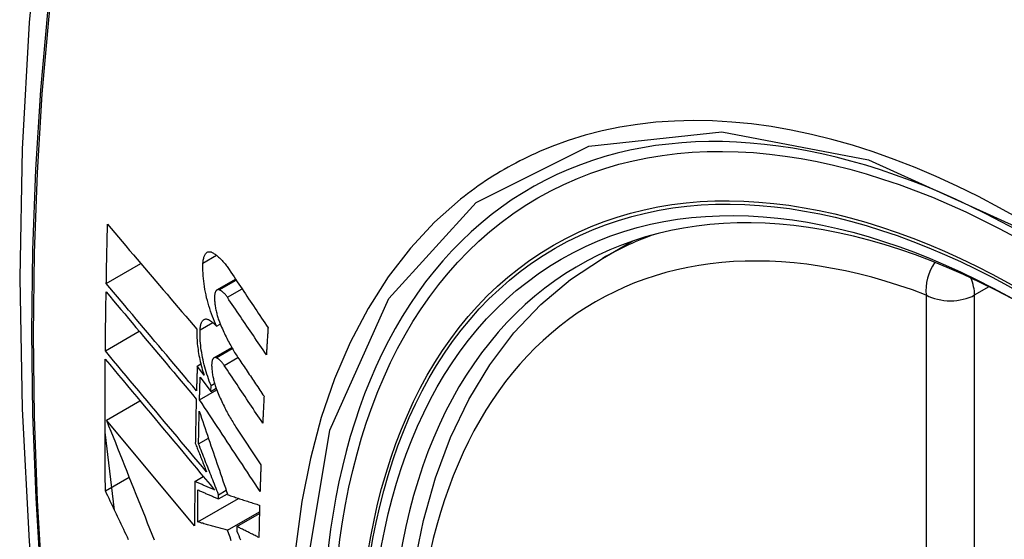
# Model space of a CAD drawing. Header units: inches. Extents: x 532.4 to 626.5, y 208.9 to 290.2.
# Tile 35 of 122: x 534.935 to 535.275, y 281.019 to 281.198. Entities that reach past the tile are written whole.
import ezdxf

# ---------------------------------------------------------------- set-up
doc = ezdxf.new("R2010")
doc.units = ezdxf.units.IN
doc.header["$MEASUREMENT"] = 0
doc.layers.add('Visible Edges(ANSI)', color=7, linetype='Continuous', lineweight=25)
doc.layers.add('Visible Tangent Edges(ANSI)', color=7, linetype='Continuous', lineweight=25)

msp = doc.modelspace()

# ---------------------------------------------------------------- linework, layer by layer
at = {"layer": 'Visible Edges(ANSI)'}
for p, q in [((535.13622, 281.11598), (535.14649, 281.12191)), ((534.96472, 281.10728), (534.97668, 281.11419)), ((535.00299, 281.10507), (535.00942, 281.10878)), ((535.00285, 281.09255), (535.00412, 281.09328)), ((534.9644, 281.08403), (534.9761, 281.09079)), ((535.00194, 281.08161), (535.00811, 281.08517)), ((534.99615, 281.07879), (534.9974, 281.07951)), ((534.99853, 281.07561), (534.99615, 281.07879)), ((534.99718, 281.07499), (535.00088, 281.07003)), ((535.00088, 281.07003), (535.00095, 281.07204)), ((535.00088, 281.07003), (535.0027, 281.07108)), ((535.00095, 281.07204), (535.00216, 281.07274)), ((534.99695, 281.06712), (535.0029, 281.07055)), ((534.96477, 281.06012), (534.97636, 281.06681)), ((534.99526, 281.02356), (534.96477, 281.06012)), ((535.00954, 281.05768), (535.01818, 281.04466)), ((534.96758, 281.02899), (534.96429, 281.05588)), ((534.99662, 281.05191), (535.00002, 281.05387)), ((534.96442, 281.03566), (534.97261, 281.04039)), ((534.99533, 281.03891), (534.99826, 281.04061)), ((535.00351, 281.03287), (535.00659, 281.03465)), ((535.00351, 281.03287), (535.00353, 281.03431)), ((535.00353, 281.03431), (535.00618, 281.03584)), ((534.99635, 281.02491), (535.01046, 281.03306)), ((535.00663, 281.02207), (535.01767, 281.02844)), ((535.0099, 281.02334), (535.01765, 281.02782)), ((535.0099, 281.02334), (535.00988, 281.0217))]:
    msp.add_line(p, q, dxfattribs=at)
at = {"layer": 'Visible Edges(ANSI)', "flags": 128}
for points in [[(534.98883, 281.44136), (534.97599, 281.4033), (534.96493, 281.36412), (534.95563, 281.32388), (534.94807, 281.28266), (534.94223, 281.24052), (534.93808, 281.19752), (534.93561, 281.15373), (534.93479, 281.1092), (534.9356, 281.06401), (534.93803, 281.0182), (534.94205, 280.97184), (534.94765, 280.92501), (534.9548, 280.87776), (534.96348, 280.83016), (534.97367, 280.78228), (534.98534, 280.7342)], [(534.96472, 281.10728), (534.96474, 281.10813), (534.96475, 281.10898), (534.96477, 281.10984), (534.96478, 281.11069), (534.9648, 281.11154), (534.96482, 281.11239), (534.96483, 281.11324), (534.96485, 281.1141), (534.96487, 281.11495), (534.96489, 281.1158), (534.96491, 281.11665), (534.96493, 281.11751), (534.96494, 281.11836), (534.96496, 281.11921), (534.96498, 281.12007), (534.965, 281.12092), (534.96502, 281.12177), (534.96504, 281.12263), (534.96506, 281.12348), (534.96508, 281.12433), (534.9651, 281.12519), (534.96513, 281.12604), (534.96515, 281.12689), (534.96517, 281.12775)], [(534.96517, 281.12775), (534.96643, 281.12626), (534.9677, 281.12477), (534.96897, 281.12327), (534.97024, 281.12177), (534.97152, 281.12026), (534.9728, 281.11875), (534.97408, 281.11724), (534.97537, 281.11573), (534.97666, 281.11421), (534.97795, 281.11269), (534.97924, 281.11117), (534.98053, 281.10965), (534.98183, 281.10813), (534.98312, 281.10661), (534.98442, 281.10509), (534.98571, 281.10357), (534.98701, 281.10205), (534.9883, 281.10054), (534.9896, 281.09902), (534.99089, 281.09751), (534.99218, 281.096), (534.99347, 281.09449), (534.99476, 281.09298), (534.99604, 281.09148)], [(534.99815, 281.11432), (534.99817, 281.11469), (534.99821, 281.11506), (534.99826, 281.11541), (534.99832, 281.11574), (534.99839, 281.11605), (534.99847, 281.11635), (534.99856, 281.11663), (534.99867, 281.11689), (534.99878, 281.11713), (534.9989, 281.11734), (534.99903, 281.11754), (534.99917, 281.11771), (534.99932, 281.11786), (534.99947, 281.11799), (534.99964, 281.11809), (534.99981, 281.11818), (534.99998, 281.11824), (535.00016, 281.11827), (535.00035, 281.11829), (535.00054, 281.11828), (535.00074, 281.11824), (535.00094, 281.11819), (535.00114, 281.11811), (535.00134, 281.11802)], [(535.00134, 281.11802), (535.00159, 281.11788), (535.00183, 281.11774), (535.00207, 281.11758), (535.00232, 281.11742), (535.00256, 281.11725), (535.00281, 281.11706), (535.00306, 281.11686), (535.0033, 281.11666), (535.00355, 281.11644), (535.0038, 281.11622), (535.00404, 281.11598), (535.00429, 281.11574), (535.00454, 281.11549), (535.00478, 281.11522), (535.00503, 281.11495), (535.00527, 281.11467), (535.00552, 281.11438), (535.00576, 281.11408), (535.00601, 281.11377), (535.00625, 281.11345), (535.00649, 281.11313), (535.00673, 281.11279), (535.00697, 281.11245), (535.0072, 281.1121)], [(535.10378, 280.80822), (535.09604, 280.82738), (535.08918, 280.84661), (535.08324, 280.86585), (535.07824, 280.885), (535.0742, 280.90397), (535.07114, 280.9227), (535.06909, 280.94109), (535.06806, 280.95906), (535.06807, 280.97655), (535.06911, 280.99348), (535.07119, 281.00977), (535.07432, 281.02536), (535.0785, 281.04018), (535.08373, 281.05414), (535.09, 281.06719), (535.0973, 281.07924), (535.10561, 281.09023), (535.11491, 281.10006), (535.12513, 281.10867), (535.13622, 281.11598)], [(535.00285, 281.09255), (535.00247, 281.09337), (535.00211, 281.0942), (535.00176, 281.09505), (535.00141, 281.09592), (535.00109, 281.09681), (535.00077, 281.09772), (535.00047, 281.09863), (535.00018, 281.09956), (534.99991, 281.1005), (534.99966, 281.10144), (534.99942, 281.1024), (534.9992, 281.10335), (534.999, 281.10431), (534.99882, 281.10526), (534.99866, 281.10622), (534.99852, 281.10717), (534.9984, 281.10811), (534.9983, 281.10904), (534.99822, 281.10996), (534.99816, 281.11087), (534.99812, 281.11176), (534.99811, 281.11263), (534.99812, 281.11348), (534.99815, 281.11432)], [(535.0072, 281.1121), (535.00776, 281.11126), (535.00832, 281.11043), (535.00888, 281.10959), (535.00943, 281.10876), (535.00999, 281.10792), (535.01055, 281.10708), (535.01111, 281.10624), (535.01167, 281.10541), (535.01223, 281.10457), (535.01279, 281.10373), (535.01335, 281.10289), (535.01391, 281.10205), (535.01447, 281.10121), (535.01503, 281.10038), (535.01559, 281.09954), (535.01615, 281.0987), (535.01672, 281.09786), (535.01728, 281.09702), (535.01784, 281.09619), (535.0184, 281.09535), (535.01896, 281.09451), (535.01952, 281.09367), (535.02008, 281.09284), (535.02064, 281.092)], [(534.9959, 281.07027), (534.99461, 281.07181), (534.99331, 281.07334), (534.99201, 281.07488), (534.99071, 281.07642), (534.9894, 281.07797), (534.9881, 281.07952), (534.98679, 281.08107), (534.98548, 281.08262), (534.98417, 281.08417), (534.98286, 281.08572), (534.98156, 281.08728), (534.98025, 281.08883), (534.97894, 281.09038), (534.97763, 281.09193), (534.97633, 281.09348), (534.97503, 281.09503), (534.97373, 281.09657), (534.97243, 281.09811), (534.97113, 281.09965), (534.96984, 281.10119), (534.96856, 281.10272), (534.96727, 281.10425), (534.96599, 281.10577), (534.96472, 281.10728)], [(535.00376, 281.10512), (535.00364, 281.10515), (535.00353, 281.10517), (535.00342, 281.10518), (535.00331, 281.10518), (535.00321, 281.10516), (535.0031, 281.10513), (535.00301, 281.10508), (535.00291, 281.10502), (535.00282, 281.10495), (535.00274, 281.10486), (535.00265, 281.10476), (535.00258, 281.10465), (535.00251, 281.10452), (535.00244, 281.10439), (535.00238, 281.10424), (535.00233, 281.10408), (535.00228, 281.1039), (535.00224, 281.10372), (535.00221, 281.10353), (535.00218, 281.10332), (535.00216, 281.10311), (535.00215, 281.10289), (535.00214, 281.10266), (535.00214, 281.10243)], [(535.00658, 281.10252), (535.00647, 281.10268), (535.00635, 281.10285), (535.00624, 281.103), (535.00612, 281.10316), (535.006, 281.10331), (535.00588, 281.10345), (535.00577, 281.10359), (535.00565, 281.10372), (535.00553, 281.10385), (535.00541, 281.10397), (535.00529, 281.10409), (535.00517, 281.1042), (535.00505, 281.10431), (535.00493, 281.10441), (535.00481, 281.10451), (535.00469, 281.1046), (535.00458, 281.10468), (535.00446, 281.10476), (535.00434, 281.10484), (535.00422, 281.1049), (535.00411, 281.10497), (535.00399, 281.10502), (535.00387, 281.10507), (535.00376, 281.10512)], [(534.9644, 281.08403), (534.96441, 281.08488), (534.96441, 281.08572), (534.96442, 281.08657), (534.96443, 281.08742), (534.96444, 281.08827), (534.96445, 281.08912), (534.96446, 281.08996), (534.96447, 281.09081), (534.96448, 281.09166), (534.96449, 281.09251), (534.9645, 281.09336), (534.96451, 281.09421), (534.96452, 281.09505), (534.96454, 281.0959), (534.96455, 281.09675), (534.96456, 281.0976), (534.96457, 281.09845), (534.96459, 281.0993), (534.9646, 281.10015), (534.96461, 281.101), (534.96463, 281.10185), (534.96464, 281.10269), (534.96465, 281.10354), (534.96467, 281.10439)], [(534.96467, 281.10439), (534.96594, 281.10288), (534.96722, 281.10136), (534.9685, 281.09983), (534.96979, 281.0983), (534.97108, 281.09676), (534.97237, 281.09523), (534.97367, 281.09368), (534.97497, 281.09214), (534.97627, 281.09059), (534.97757, 281.08904), (534.97888, 281.08749), (534.98019, 281.08593), (534.98149, 281.08438), (534.9828, 281.08283), (534.98411, 281.08127), (534.98542, 281.07972), (534.98672, 281.07817), (534.98803, 281.07662), (534.98933, 281.07507), (534.99064, 281.07352), (534.99194, 281.07198), (534.99324, 281.07044), (534.99453, 281.0689), (534.99583, 281.06737)], [(535.00214, 281.10243), (535.00215, 281.10207), (535.00216, 281.1017), (535.00218, 281.10133), (535.00221, 281.10095), (535.00225, 281.10057), (535.00229, 281.10019), (535.00234, 281.0998), (535.0024, 281.09941), (535.00246, 281.09902), (535.00253, 281.09863), (535.00261, 281.09823), (535.00269, 281.09784), (535.00278, 281.09745), (535.00288, 281.09705), (535.00298, 281.09666), (535.00308, 281.09627), (535.00319, 281.09589), (535.00331, 281.09551), (535.00343, 281.09513), (535.00356, 281.09475), (535.00369, 281.09439), (535.00382, 281.09402), (535.00396, 281.09366), (535.00411, 281.09331)], [(535.02006, 281.08268), (535.0195, 281.08351), (535.01894, 281.08433), (535.01837, 281.08516), (535.01781, 281.08599), (535.01725, 281.08681), (535.01669, 281.08764), (535.01612, 281.08847), (535.01556, 281.08929), (535.015, 281.09012), (535.01444, 281.09095), (535.01387, 281.09178), (535.01331, 281.0926), (535.01275, 281.09343), (535.01219, 281.09426), (535.01163, 281.09508), (535.01106, 281.09591), (535.0105, 281.09674), (535.00994, 281.09756), (535.00938, 281.09839), (535.00882, 281.09922), (535.00826, 281.10004), (535.0077, 281.10087), (535.00714, 281.10169), (535.00658, 281.10252)], [(534.99715, 281.09128), (534.99717, 281.09165), (534.9972, 281.09201), (534.99725, 281.09235), (534.9973, 281.09267), (534.99737, 281.09297), (534.99745, 281.09326), (534.99754, 281.09353), (534.99763, 281.09377), (534.99774, 281.094), (534.99786, 281.09421), (534.99799, 281.09439), (534.99812, 281.09455), (534.99826, 281.09469), (534.99841, 281.0948), (534.99857, 281.0949), (534.99873, 281.09497), (534.9989, 281.09501), (534.99908, 281.09504), (534.99926, 281.09504), (534.99945, 281.09502), (534.99964, 281.09497), (534.99983, 281.09491), (535.00002, 281.09482), (535.00022, 281.09471)], [(535.00022, 281.09471), (535.00033, 281.09465), (535.00044, 281.09458), (535.00055, 281.09451), (535.00066, 281.09443), (535.00077, 281.09436), (535.00087, 281.09428), (535.00098, 281.09421), (535.00109, 281.09412), (535.0012, 281.09404), (535.00131, 281.09396), (535.00142, 281.09387), (535.00153, 281.09378), (535.00164, 281.09369), (535.00175, 281.0936), (535.00186, 281.0935), (535.00197, 281.0934), (535.00208, 281.0933), (535.00219, 281.0932), (535.0023, 281.0931), (535.00241, 281.09299), (535.00252, 281.09289), (535.00263, 281.09278), (535.00274, 281.09267), (535.00285, 281.09255)], [(534.99604, 281.09148), (534.99602, 281.09089), (534.99601, 281.09029), (534.99601, 281.08968), (534.99602, 281.08906), (534.99605, 281.08842), (534.99608, 281.08778), (534.99613, 281.08713), (534.99619, 281.08647), (534.99626, 281.08581), (534.99634, 281.08514), (534.99643, 281.08446), (534.99653, 281.08378), (534.99665, 281.0831), (534.99677, 281.08241), (534.9969, 281.08172), (534.99705, 281.08104), (534.9972, 281.08035), (534.99736, 281.07966), (534.99754, 281.07898), (534.99772, 281.07829), (534.99791, 281.07762), (534.99811, 281.07694), (534.99831, 281.07627), (534.99853, 281.07561)], [(535.00095, 281.07204), (535.00064, 281.07279), (535.00034, 281.07356), (535.00006, 281.07435), (534.99978, 281.07514), (534.99952, 281.07594), (534.99926, 281.07675), (534.99902, 281.07757), (534.99879, 281.0784), (534.99857, 281.07923), (534.99837, 281.08007), (534.99818, 281.08091), (534.998, 281.08175), (534.99784, 281.08259), (534.9977, 281.08342), (534.99757, 281.08425), (534.99745, 281.08508), (534.99735, 281.0859), (534.99727, 281.08671), (534.99721, 281.08751), (534.99716, 281.08829), (534.99713, 281.08906), (534.99712, 281.08982), (534.99712, 281.09056), (534.99715, 281.09128)], [(535.00411, 281.09331), (535.00435, 281.09274), (535.00459, 281.09218), (535.00484, 281.09162), (535.00509, 281.09107), (535.00535, 281.09052), (535.0056, 281.08998), (535.00586, 281.08945), (535.00612, 281.08892), (535.00638, 281.0884), (535.00664, 281.08788), (535.00691, 281.08737), (535.00718, 281.08686), (535.00745, 281.08637), (535.00772, 281.08587), (535.00799, 281.08539), (535.00827, 281.08491), (535.00854, 281.08443), (535.00882, 281.08397), (535.0091, 281.08351), (535.00938, 281.08305), (535.00967, 281.08261), (535.00995, 281.08217), (535.01024, 281.08174), (535.01053, 281.08131)], [(535.02064, 281.092), (535.02062, 281.09161), (535.02059, 281.09122), (535.02057, 281.09084), (535.02054, 281.09045), (535.02052, 281.09006), (535.02049, 281.08967), (535.02047, 281.08928), (535.02044, 281.08889), (535.02042, 281.08851), (535.02039, 281.08812), (535.02037, 281.08773), (535.02035, 281.08734), (535.02032, 281.08695), (535.0203, 281.08656), (535.02027, 281.08618), (535.02025, 281.08579), (535.02022, 281.0854), (535.0202, 281.08501), (535.02018, 281.08462), (535.02015, 281.08424), (535.02013, 281.08385), (535.02011, 281.08346), (535.02008, 281.08307), (535.02006, 281.08268)], [(534.96442, 281.03566), (534.9644, 281.03755), (534.96438, 281.03944), (534.96437, 281.04132), (534.96435, 281.04321), (534.96434, 281.0451), (534.96433, 281.04699), (534.96432, 281.04888), (534.96431, 281.05077), (534.9643, 281.05267), (534.9643, 281.05456), (534.96429, 281.05645), (534.96429, 281.05835), (534.96429, 281.06025), (534.96429, 281.06214), (534.96429, 281.06404), (534.96429, 281.06594), (534.9643, 281.06784), (534.96431, 281.06974), (534.96431, 281.07164), (534.96432, 281.07354), (534.96433, 281.07544), (534.96434, 281.07735), (534.96436, 281.07925), (534.96437, 281.08116)], [(534.96437, 281.08116), (534.9659, 281.07933), (534.96743, 281.07749), (534.96898, 281.07564), (534.97053, 281.07379), (534.97209, 281.07192), (534.97366, 281.07004), (534.97523, 281.06816), (534.97681, 281.06627), (534.97839, 281.06438), (534.97998, 281.06248), (534.98157, 281.06058), (534.98316, 281.05867), (534.98475, 281.05676), (534.98635, 281.05486), (534.98794, 281.05295), (534.98954, 281.05104), (534.99113, 281.04914), (534.99272, 281.04724), (534.9943, 281.04534), (534.99589, 281.04345), (534.99746, 281.04156), (534.99904, 281.03968), (535.0006, 281.03781), (535.00216, 281.03594)], [(534.99939, 281.04218), (534.99795, 281.04391), (534.9965, 281.04565), (534.99504, 281.04739), (534.99358, 281.04913), (534.99211, 281.05088), (534.99065, 281.05264), (534.98918, 281.05439), (534.98771, 281.05615), (534.98623, 281.05791), (534.98476, 281.05967), (534.98329, 281.06143), (534.98181, 281.0632), (534.98034, 281.06495), (534.97887, 281.06671), (534.97741, 281.06847), (534.97594, 281.07022), (534.97448, 281.07197), (534.97302, 281.07371), (534.97157, 281.07545), (534.97012, 281.07718), (534.96868, 281.0789), (534.96725, 281.08062), (534.96582, 281.08233), (534.9644, 281.08403)], [(535.0027, 281.08164), (535.00258, 281.08168), (535.00247, 281.0817), (535.00236, 281.08171), (535.00226, 281.08171), (535.00216, 281.08169), (535.00206, 281.08166), (535.00196, 281.08162), (535.00187, 281.08156), (535.00178, 281.08149), (535.0017, 281.08141), (535.00162, 281.08131), (535.00155, 281.0812), (535.00148, 281.08108), (535.00142, 281.08094), (535.00136, 281.0808), (535.00131, 281.08064), (535.00127, 281.08047), (535.00123, 281.08028), (535.0012, 281.08009), (535.00118, 281.07989), (535.00116, 281.07968), (535.00115, 281.07946), (535.00114, 281.07924), (535.00114, 281.079)], [(535.00547, 281.07902), (535.00536, 281.07919), (535.00525, 281.07935), (535.00513, 281.07951), (535.00501, 281.07966), (535.0049, 281.07981), (535.00478, 281.07996), (535.00467, 281.0801), (535.00455, 281.08023), (535.00443, 281.08036), (535.00431, 281.08048), (535.0042, 281.0806), (535.00408, 281.08072), (535.00396, 281.08083), (535.00385, 281.08093), (535.00373, 281.08103), (535.00361, 281.08112), (535.0035, 281.0812), (535.00338, 281.08128), (535.00326, 281.08136), (535.00315, 281.08143), (535.00303, 281.08149), (535.00292, 281.08155), (535.00281, 281.0816), (535.0027, 281.08164)], [(535.01053, 281.08131), (535.01089, 281.08077), (535.01125, 281.08023), (535.01161, 281.07969), (535.01198, 281.07915), (535.01234, 281.07861), (535.0127, 281.07807), (535.01307, 281.07753), (535.01343, 281.07699), (535.01379, 281.07645), (535.01416, 281.07591), (535.01452, 281.07537), (535.01488, 281.07483), (535.01525, 281.07429), (535.01561, 281.07375), (535.01598, 281.07321), (535.01634, 281.07267), (535.0167, 281.07212), (535.01707, 281.07158), (535.01743, 281.07104), (535.01779, 281.0705), (535.01816, 281.06996), (535.01852, 281.06942), (535.01889, 281.06888), (535.01925, 281.06834)], [(534.99615, 281.07879), (534.99614, 281.07843), (534.99613, 281.07808), (534.99612, 281.07772), (534.99611, 281.07737), (534.9961, 281.07701), (534.99609, 281.07666), (534.99608, 281.0763), (534.99607, 281.07595), (534.99605, 281.07559), (534.99604, 281.07524), (534.99603, 281.07488), (534.99602, 281.07453), (534.99601, 281.07417), (534.996, 281.07382), (534.99599, 281.07346), (534.99598, 281.07311), (534.99597, 281.07275), (534.99596, 281.0724), (534.99595, 281.07205), (534.99594, 281.07169), (534.99593, 281.07134), (534.99592, 281.07098), (534.99591, 281.07063), (534.9959, 281.07027)], [(535.00114, 281.079), (535.00115, 281.07864), (535.00117, 281.07828), (535.0012, 281.07791), (535.00123, 281.07753), (535.00127, 281.07715), (535.00131, 281.07677), (535.00137, 281.07639), (535.00143, 281.076), (535.00149, 281.07561), (535.00157, 281.07521), (535.00165, 281.07482), (535.00173, 281.07443), (535.00182, 281.07403), (535.00192, 281.07364), (535.00202, 281.07325), (535.00213, 281.07286), (535.00224, 281.07248), (535.00236, 281.0721), (535.00248, 281.07172), (535.00261, 281.07135), (535.00274, 281.07098), (535.00288, 281.07061), (535.00302, 281.07025), (535.00316, 281.0699)], [(535.01879, 281.05909), (535.01823, 281.05992), (535.01768, 281.06075), (535.01713, 281.06158), (535.01657, 281.06241), (535.01601, 281.06324), (535.01546, 281.06407), (535.0149, 281.0649), (535.01435, 281.06574), (535.01379, 281.06657), (535.01324, 281.0674), (535.01268, 281.06823), (535.01213, 281.06906), (535.01157, 281.06989), (535.01102, 281.07072), (535.01046, 281.07155), (535.00991, 281.07238), (535.00935, 281.07321), (535.0088, 281.07405), (535.00824, 281.07488), (535.00769, 281.07571), (535.00713, 281.07653), (535.00658, 281.07736), (535.00603, 281.07819), (535.00547, 281.07902)], [(534.99695, 281.06712), (534.99696, 281.06745), (534.99697, 281.06778), (534.99698, 281.06811), (534.99699, 281.06843), (534.997, 281.06876), (534.99701, 281.06909), (534.99702, 281.06942), (534.99703, 281.06974), (534.99704, 281.07007), (534.99704, 281.0704), (534.99705, 281.07073), (534.99706, 281.07106), (534.99707, 281.07138), (534.99708, 281.07171), (534.99709, 281.07204), (534.9971, 281.07237), (534.99711, 281.0727), (534.99712, 281.07302), (534.99713, 281.07335), (534.99714, 281.07368), (534.99715, 281.07401), (534.99716, 281.07434), (534.99717, 281.07466), (534.99718, 281.07499)], [(535.00316, 281.0699), (535.0034, 281.06932), (535.00365, 281.06875), (535.00389, 281.06819), (535.00414, 281.06763), (535.00439, 281.06707), (535.00465, 281.06652), (535.0049, 281.06598), (535.00516, 281.06544), (535.00542, 281.06491), (535.00568, 281.06438), (535.00595, 281.06386), (535.00621, 281.06335), (535.00648, 281.06284), (535.00675, 281.06234), (535.00702, 281.06184), (535.0073, 281.06135), (535.00757, 281.06087), (535.00785, 281.06039), (535.00813, 281.05992), (535.00841, 281.05946), (535.00869, 281.059), (535.00897, 281.05856), (535.00926, 281.05811), (535.00954, 281.05768)], [(535.01925, 281.06834), (535.01923, 281.06796), (535.01921, 281.06757), (535.01919, 281.06718), (535.01917, 281.0668), (535.01915, 281.06641), (535.01913, 281.06603), (535.01911, 281.06564), (535.01909, 281.06526), (535.01907, 281.06487), (535.01905, 281.06449), (535.01903, 281.0641), (535.01901, 281.06371), (535.01899, 281.06333), (535.01897, 281.06294), (535.01896, 281.06256), (535.01894, 281.06217), (535.01892, 281.06179), (535.0189, 281.0614), (535.01888, 281.06102), (535.01886, 281.06063), (535.01884, 281.06025), (535.01883, 281.05986), (535.01881, 281.05948), (535.01879, 281.05909)], [(534.99583, 281.06737), (534.99581, 281.06673), (534.99579, 281.0661), (534.99578, 281.06546), (534.99576, 281.06482), (534.99575, 281.06418), (534.99573, 281.06355), (534.99572, 281.06291), (534.9957, 281.06227), (534.99569, 281.06164), (534.99568, 281.061), (534.99566, 281.06036), (534.99565, 281.05973), (534.99563, 281.05909), (534.99562, 281.05845), (534.99561, 281.05782), (534.99559, 281.05718), (534.99558, 281.05654), (534.99557, 281.05591), (534.99556, 281.05527), (534.99555, 281.05463), (534.99553, 281.054), (534.99552, 281.05336), (534.99551, 281.05273), (534.9955, 281.05209)], [(535.01787, 281.03549), (535.017, 281.03681), (535.01613, 281.03813), (535.01526, 281.03944), (535.01439, 281.04076), (535.01351, 281.04208), (535.01264, 281.0434), (535.01177, 281.04472), (535.0109, 281.04604), (535.01002, 281.04736), (535.00915, 281.04868), (535.00828, 281.05), (535.00741, 281.05132), (535.00653, 281.05264), (535.00566, 281.05396), (535.00479, 281.05528), (535.00392, 281.0566), (535.00304, 281.05792), (535.00217, 281.05923), (535.0013, 281.06055), (535.00043, 281.06187), (534.99956, 281.06318), (534.99869, 281.0645), (534.99782, 281.06581), (534.99695, 281.06712)], [(534.99662, 281.05191), (534.99662, 281.05238), (534.99663, 281.05284), (534.99664, 281.05331), (534.99665, 281.05378), (534.99666, 281.05425), (534.99667, 281.05472), (534.99668, 281.05519), (534.99669, 281.05566), (534.9967, 281.05613), (534.99671, 281.0566), (534.99672, 281.05707), (534.99673, 281.05753), (534.99674, 281.058), (534.99675, 281.05847), (534.99676, 281.05894), (534.99677, 281.05941), (534.99678, 281.05988), (534.99679, 281.06035), (534.9968, 281.06082), (534.99681, 281.06129), (534.99682, 281.06176), (534.99683, 281.06223), (534.99684, 281.0627), (534.99685, 281.06317)], [(534.99685, 281.06317), (534.99725, 281.06199), (534.99766, 281.06081), (534.99806, 281.05963), (534.99846, 281.05844), (534.99887, 281.05725), (534.99927, 281.05605), (534.99968, 281.05485), (535.00009, 281.05365), (535.0005, 281.05245), (535.00091, 281.05124), (535.00132, 281.05004), (535.00174, 281.04883), (535.00215, 281.04762), (535.00256, 281.0464), (535.00298, 281.04519), (535.00339, 281.04398), (535.00381, 281.04276), (535.00422, 281.04155), (535.00464, 281.04034), (535.00505, 281.03912), (535.00547, 281.03791), (535.00588, 281.0367), (535.0063, 281.03549), (535.00671, 281.03428)], [(534.96477, 281.06012), (534.96554, 281.05818), (534.96631, 281.05624), (534.96708, 281.05429), (534.96786, 281.05233), (534.96864, 281.05037), (534.96942, 281.04841), (534.9702, 281.04644), (534.97098, 281.04447), (534.97177, 281.04249), (534.97256, 281.04051), (534.97335, 281.03853), (534.97414, 281.03655), (534.97494, 281.03457), (534.97573, 281.03259), (534.97652, 281.0306), (534.97732, 281.02862), (534.97812, 281.02664), (534.97891, 281.02466), (534.97971, 281.02267), (534.98051, 281.0207), (534.98131, 281.01872)], [(534.9955, 281.05209), (534.99566, 281.05168), (534.99582, 281.05127), (534.99599, 281.05086), (534.99615, 281.05044), (534.99631, 281.05003), (534.99647, 281.04962), (534.99663, 281.04921), (534.9968, 281.04879), (534.99696, 281.04838), (534.99712, 281.04797), (534.99728, 281.04756), (534.99744, 281.04714), (534.99761, 281.04673), (534.99777, 281.04632), (534.99793, 281.0459), (534.99809, 281.04549), (534.99826, 281.04508), (534.99842, 281.04466), (534.99858, 281.04425), (534.99874, 281.04384), (534.99891, 281.04342), (534.99907, 281.04301), (534.99923, 281.04259), (534.99939, 281.04218)], [(535.00353, 281.03431), (535.00324, 281.03505), (535.00295, 281.03578), (535.00266, 281.03652), (535.00237, 281.03725), (535.00208, 281.03799), (535.00179, 281.03872), (535.0015, 281.03946), (535.00121, 281.0402), (535.00092, 281.04093), (535.00064, 281.04167), (535.00035, 281.0424), (535.00006, 281.04314), (534.99977, 281.04387), (534.99948, 281.04461), (534.99919, 281.04534), (534.9989, 281.04607), (534.99862, 281.0468), (534.99833, 281.04754), (534.99804, 281.04827), (534.99776, 281.049), (534.99747, 281.04973), (534.99719, 281.05045), (534.9969, 281.05118), (534.99662, 281.05191)], [(535.01818, 281.04466), (535.01816, 281.04427), (535.01815, 281.04389), (535.01814, 281.04351), (535.01812, 281.04313), (535.01811, 281.04274), (535.01809, 281.04236), (535.01808, 281.04198), (535.01807, 281.0416), (535.01805, 281.04122), (535.01804, 281.04083), (535.01803, 281.04045), (535.01801, 281.04007), (535.018, 281.03969), (535.01799, 281.03931), (535.01798, 281.03893), (535.01796, 281.03854), (535.01795, 281.03816), (535.01794, 281.03778), (535.01793, 281.0374), (535.01791, 281.03702), (535.0179, 281.03664), (535.01789, 281.03626), (535.01788, 281.03588), (535.01787, 281.03549)], [(534.99533, 281.03891), (534.99532, 281.03827), (534.99532, 281.03763), (534.99531, 281.03699), (534.99531, 281.03635), (534.9953, 281.03571), (534.9953, 281.03507), (534.99529, 281.03443), (534.99529, 281.03379), (534.99528, 281.03315), (534.99528, 281.03251), (534.99528, 281.03187), (534.99527, 281.03123), (534.99527, 281.03059), (534.99527, 281.02995), (534.99527, 281.02931), (534.99526, 281.02867), (534.99526, 281.02803), (534.99526, 281.02739), (534.99526, 281.02676), (534.99526, 281.02612), (534.99526, 281.02548), (534.99526, 281.02484), (534.99526, 281.0242), (534.99526, 281.02356)], [(535.00216, 281.03594), (535.00188, 281.03607), (535.00159, 281.03619), (535.00131, 281.03631), (535.00102, 281.03644), (535.00074, 281.03656), (535.00045, 281.03668), (535.00016, 281.03681), (534.99988, 281.03693), (534.99959, 281.03706), (534.99931, 281.03718), (534.99902, 281.0373), (534.99874, 281.03743), (534.99845, 281.03755), (534.99817, 281.03768), (534.99788, 281.0378), (534.9976, 281.03792), (534.99731, 281.03805), (534.99703, 281.03817), (534.99675, 281.0383), (534.99646, 281.03842), (534.99618, 281.03854), (534.99589, 281.03867), (534.99561, 281.03879), (534.99533, 281.03891)], [(534.97244, 281.01875), (534.97202, 281.01965), (534.97159, 281.02054), (534.97117, 281.02143), (534.97075, 281.02232), (534.97032, 281.02321), (534.9699, 281.0241), (534.96948, 281.02499), (534.96905, 281.02588), (534.96863, 281.02677), (534.96821, 281.02766), (534.96778, 281.02855), (534.96736, 281.02944), (534.96694, 281.03033), (534.96652, 281.03122), (534.9661, 281.03211), (534.96568, 281.033), (534.96526, 281.03389), (534.96484, 281.03478), (534.96442, 281.03566)], [(534.99635, 281.02491), (534.99635, 281.02537), (534.99635, 281.02583), (534.99635, 281.02629), (534.99635, 281.02675), (534.99636, 281.02721), (534.99636, 281.02767), (534.99636, 281.02813), (534.99636, 281.02859), (534.99636, 281.02905), (534.99636, 281.02951), (534.99637, 281.02997), (534.99637, 281.03043), (534.99637, 281.03089), (534.99637, 281.03135), (534.99638, 281.03181), (534.99638, 281.03227), (534.99638, 281.03274), (534.99638, 281.0332), (534.99639, 281.03366), (534.99639, 281.03412), (534.99639, 281.03458), (534.9964, 281.03504), (534.9964, 281.0355), (534.99641, 281.03596)], [(534.99641, 281.03596), (534.9967, 281.03584), (534.99699, 281.03571), (534.99729, 281.03558), (534.99758, 281.03545), (534.99788, 281.03532), (534.99817, 281.03519), (534.99847, 281.03506), (534.99877, 281.03493), (534.99906, 281.0348), (534.99936, 281.03468), (534.99965, 281.03455), (534.99995, 281.03442), (535.00025, 281.03429), (535.00054, 281.03416), (535.00084, 281.03403), (535.00114, 281.0339), (535.00143, 281.03377), (535.00173, 281.03364), (535.00203, 281.03351), (535.00232, 281.03339), (535.00262, 281.03326), (535.00292, 281.03313), (535.00321, 281.033), (535.00351, 281.03287)], [(535.00671, 281.03428), (535.00717, 281.03413), (535.00762, 281.03398), (535.00807, 281.03384), (535.00853, 281.03369), (535.00899, 281.03354), (535.00944, 281.03339), (535.0099, 281.03324), (535.01036, 281.03309), (535.01081, 281.03294), (535.01127, 281.03279), (535.01173, 281.03264), (535.01219, 281.03249), (535.01265, 281.03235), (535.01311, 281.0322), (535.01357, 281.03205), (535.01403, 281.0319), (535.01449, 281.03175), (535.01495, 281.0316), (535.01542, 281.03146), (535.01588, 281.03131), (535.01634, 281.03116), (535.0168, 281.03101), (535.01726, 281.03087), (535.01773, 281.03072)], [(535.01773, 281.03072), (535.01771, 281.03025), (535.0177, 281.02979), (535.01769, 281.02932), (535.01768, 281.02885), (535.01767, 281.02839), (535.01765, 281.02792), (535.01764, 281.02746), (535.01763, 281.02699), (535.01762, 281.02652), (535.01761, 281.02606), (535.0176, 281.02559), (535.01759, 281.02513), (535.01758, 281.02466), (535.01757, 281.0242), (535.01755, 281.02373), (535.01754, 281.02327), (535.01753, 281.0228), (535.01753, 281.02234), (535.01752, 281.02187), (535.01751, 281.02141), (535.0175, 281.02094), (535.01749, 281.02048), (535.01748, 281.02001), (535.01747, 281.01955)], [(535.00663, 281.02207), (535.0062, 281.02218), (535.00577, 281.0223), (535.00534, 281.02242), (535.00491, 281.02254), (535.00448, 281.02266), (535.00404, 281.02277), (535.00361, 281.02289), (535.00318, 281.02301), (535.00276, 281.02313), (535.00233, 281.02325), (535.0019, 281.02337), (535.00147, 281.02349), (535.00104, 281.0236), (535.00061, 281.02372), (535.00018, 281.02384), (534.99975, 281.02396), (534.99933, 281.02408), (534.9989, 281.0242), (534.99847, 281.02432), (534.99805, 281.02444), (534.99762, 281.02455), (534.9972, 281.02467), (534.99677, 281.02479), (534.99635, 281.02491)], [(535.01747, 281.01955), (535.01715, 281.01971), (535.01684, 281.01986), (535.01652, 281.02002), (535.0162, 281.02018), (535.01589, 281.02034), (535.01557, 281.0205), (535.01526, 281.02065), (535.01494, 281.02081), (535.01462, 281.02097), (535.01431, 281.02113), (535.01399, 281.02129), (535.01368, 281.02145), (535.01336, 281.0216), (535.01305, 281.02176), (535.01273, 281.02192), (535.01242, 281.02208), (535.0121, 281.02224), (535.01179, 281.0224), (535.01147, 281.02255), (535.01116, 281.02271), (535.01084, 281.02287), (535.01053, 281.02303), (535.01022, 281.02319), (535.0099, 281.02334)], [(535.00793, 281.0184), (535.0075, 281.01963), (535.00706, 281.02085), (535.00663, 281.02207)], [(535.00988, 281.0217), (535.01019, 281.02095), (535.01049, 281.0202), (535.0108, 281.01944), (535.0111, 281.01869)]]:
    msp.add_lwpolyline(points, dxfattribs=at)
at = {"layer": 'Visible Edges(ANSI)'}
for centre, major_axis, start_param, end_param in [((535.39015, 280.33862), (-0.64961, 1.12515), 5.161526, 5.834048), ((535.28541, 280.8407), (0.15748, -0.27276), 2.363977, 7.060801)]:
    msp.add_ellipse(centre, major_axis=major_axis, ratio=0.57735, start_param=start_param, end_param=end_param, dxfattribs=at)
msp.add_ellipse((535.28193, 280.83869), major_axis=(-0.15994, 0.27703), ratio=0.57735, dxfattribs=at)
at = {"layer": 'Visible Tangent Edges(ANSI)'}
for p, q in [((534.99815, 281.11432), (535.00285, 281.11703)), ((535.00376, 281.10512), (535.00961, 281.10849)), ((535.00658, 281.10252), (535.01165, 281.10544)), ((535.26487, 281.10333), (535.26986, 281.10621)), ((535.24817, 281.10333), (535.24817, 280.61865)), ((535.26487, 280.61865), (535.26487, 281.10333)), ((534.99715, 281.09128), (535.00151, 281.0938)), ((535.0027, 281.08164), (535.00829, 281.08487)), ((535.00547, 281.07902), (535.01022, 281.08176))]:
    msp.add_line(p, q, dxfattribs=at)
at = {"layer": 'Visible Tangent Edges(ANSI)', "flags": 128}
for points in [[(534.98797, 281.39761), (534.9802, 281.37517), (534.97308, 281.35207), (534.96661, 281.32833), (534.9608, 281.30398), (534.95567, 281.27904), (534.95121, 281.25355), (534.94744, 281.22753), (534.94435, 281.20102), (534.94196, 281.17405), (534.94025, 281.14665), (534.93924, 281.11887), (534.93891, 281.09071), (534.93927, 281.06216), (534.94032, 281.03322), (534.94205, 281.00393), (534.94446, 280.97431), (534.94755, 280.94441), (534.95132, 280.91425), (534.95576, 280.88383), (534.96088, 280.85318), (534.96666, 280.82233), (534.9731, 280.79129)], [(534.97386, 280.79091), (534.9674, 280.82188), (534.9616, 280.85268), (534.95646, 280.88327), (534.952, 280.91363), (534.94822, 280.94373), (534.94512, 280.97358), (534.94269, 281.00314), (534.94095, 281.03238), (534.9399, 281.06125), (534.93954, 281.08973), (534.93987, 281.11782), (534.94089, 281.14552), (534.9426, 281.17283), (534.94501, 281.19971), (534.94811, 281.22612), (534.9519, 281.25203), (534.95637, 281.2774), (534.96152, 281.30222), (534.96735, 281.32645), (534.97383, 281.35006), (534.98097, 281.37302), (534.98875, 281.39534)], [(535.2808, 281.12937), (535.27349, 281.13347), (535.26617, 281.13731), (535.25886, 281.14091), (535.25156, 281.14426), (535.24427, 281.14735), (535.23702, 281.15017), (535.2298, 281.15274), (535.22263, 281.15504), (535.21552, 281.15706), (535.20847, 281.15882), (535.2015, 281.16029), (535.19458, 281.1615), (535.18773, 281.16243), (535.18094, 281.16309), (535.17424, 281.16348), (535.16762, 281.16359), (535.1611, 281.16342), (535.15469, 281.16298), (535.14839, 281.16226), (535.14221, 281.16128), (535.13616, 281.16002), (535.13022, 281.15849), (535.12442, 281.15669), (535.11875, 281.15463)], [(535.07253, 280.80148), (535.04839, 280.87055), (535.03495, 280.93814), (535.0328, 281.00121), (535.04205, 281.05664), (535.06234, 281.1021), (535.0926, 281.1353), (535.13155, 281.15477), (535.17751, 281.15974), (535.22818, 281.14997), (535.2813, 281.12592)], [(535.11875, 281.15463), (535.11732, 281.15406), (535.11591, 281.15348), (535.1145, 281.15288), (535.11311, 281.15226), (535.11172, 281.15162), (535.11035, 281.15097), (535.10898, 281.1503), (535.10762, 281.14962), (535.10627, 281.14892), (535.10493, 281.1482), (535.1036, 281.14746), (535.10228, 281.14671), (535.10097, 281.14595), (535.09967, 281.14516), (535.09838, 281.14436), (535.0971, 281.14355), (535.09583, 281.14271), (535.09457, 281.14186), (535.09332, 281.141), (535.09208, 281.14012), (535.09085, 281.13922), (535.08963, 281.1383), (535.08842, 281.13737), (535.08722, 281.13643)], [(535.08722, 281.13643), (535.07819, 281.12844), (535.06983, 281.11948), (535.06217, 281.10955), (535.05524, 281.09871), (535.04905, 281.08697), (535.04364, 281.07437), (535.03904, 281.06096), (535.03526, 281.04681), (535.03231, 281.03197), (535.03019, 281.01648), (535.02892, 281.00037), (535.0285, 280.98368), (535.02893, 280.96647), (535.03021, 280.94883), (535.03234, 280.93082), (535.03531, 280.91252), (535.0391, 280.89397), (535.04369, 280.87524), (535.04908, 280.85638), (535.05526, 280.83745), (535.0622, 280.81853)]]:
    msp.add_lwpolyline(points, dxfattribs=at)
at = {"layer": 'Visible Tangent Edges(ANSI)'}
for centre, major_axis, ratio, start_param, end_param in [((535.28441, 280.84012), (-0.17318, 0.29996), 0.57735, 5.05527, 10.652693), ((535.28436, 280.84009), (-0.15059, 0.26083), 0.57735, 5.66855, 8.468616), ((535.29271, 280.84492), (-0.1565, 0.27106), 0.57735, 6.171189, 6.283185), ((535.25652, 281.10815), (-0.00418, -0.01105), 0.667065, 4.356432, 5.396522), ((535.25652, 281.10815), (0.00591, -0.01023), 0.57735, 0.785398, 1.348991), ((535.25652, 281.10815), (-0.01181, 0), 0.57735, 0.785398, 2.356194)]:
    msp.add_ellipse(centre, major_axis=major_axis, ratio=ratio, start_param=start_param, end_param=end_param, dxfattribs=at)
for centre, major_axis in [((535.285, 280.84047), (0.17111, -0.29637)), ((535.28203, 280.83875), (-0.1627, 0.2818)), ((535.28193, 280.83869), (0.1621, -0.28076))]:
    msp.add_ellipse(centre, major_axis=major_axis, ratio=0.57735, dxfattribs=at)

doc.saveas('drawing.dxf')
